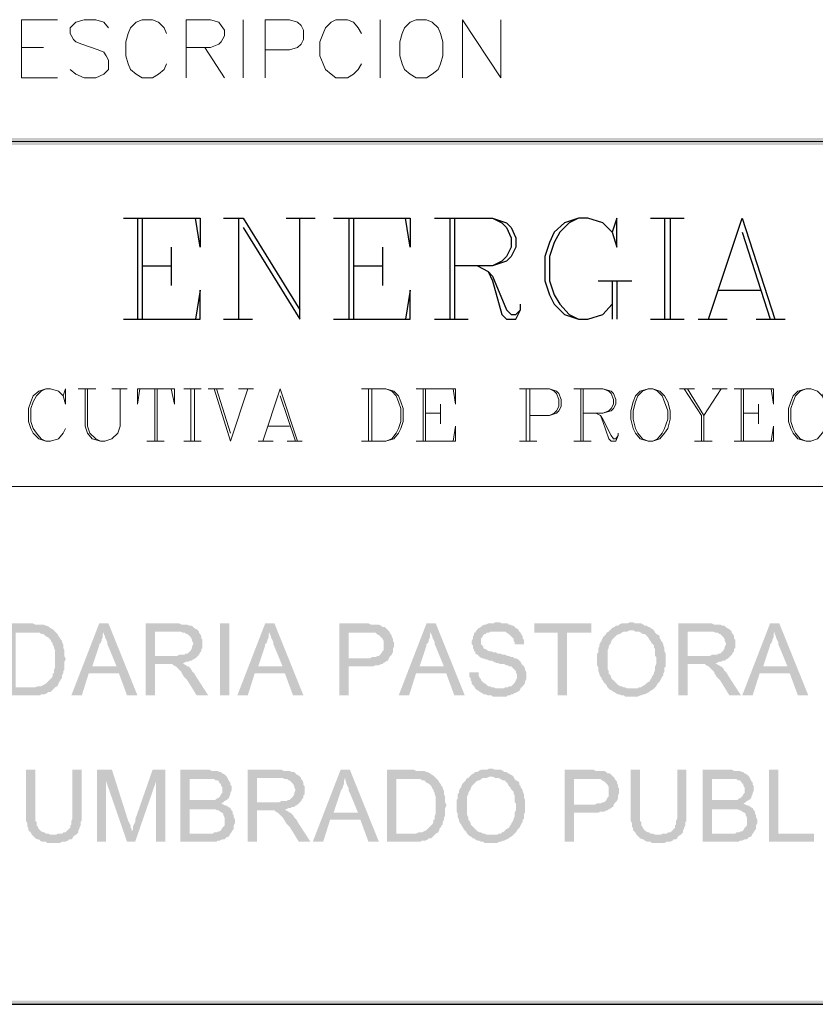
# Model space of a CAD drawing. Header units: millimetres. Extents: x 7 to 3083, y -677 to 294.
# Tile 147 of 256: x 1387 to 1416, y -337 to -301. Entities that reach past the tile are written whole.
import ezdxf

# ---------------------------------------------------------------- set-up
doc = ezdxf.new("R2010")
doc.units = ezdxf.units.MM
for name, color, linetype, lineweight in [('DGE_CONTORNOS', 7, 'Continuous', 0), ('DGE_DATOS', 7, 'Continuous', 0), ('DGE_RELLENO', 7, 'Continuous', 0)]:
    doc.layers.add(name, color=color, linetype=linetype, lineweight=lineweight)

# ---------------------------------------------------------------- blocks, each defined once
blk = doc.blocks.new('DGE_BT_015')
at = {"layer": 'DGE_RELLENO', "true_color": 0x000000}
for points in [[(23.4527, 34.8263), (23.7067, 34.5723), (201.9723, 34.8263)], [(23.7067, 34.5723), (201.9723, 34.8263), (201.8453, 34.5723)], [(106.9763, 17.131), (106.0873, 17.131), (106.0873, 14.5063), (107.315, 14.5063), (107.3573, 14.5486), (107.4843, 14.5486), (107.569, 14.5909), (107.6113, 14.6333), (107.696, 14.6333), (107.7383, 14.6756), (107.7807, 14.7179), (107.823, 14.7603), (107.8653, 14.8026), (106.426, 14.8026), (106.426, 16.7923), (106.9763, 16.7923), (107.8653, 16.8346), (107.823, 16.8769), (107.7807, 16.9193), (107.696, 16.9616), (107.6537, 17.0039), (107.569, 17.0463), (107.5267, 17.0463), (107.442, 17.0886), (107.1457, 17.0886), (107.061, 17.131)], [(109.8127, 17.131), (109.474, 17.131), (108.458, 14.5063), (108.839, 14.5063), (109.093, 15.3106), (110.1937, 15.3106), (109.22, 15.5646), (109.474, 16.3266), (109.474, 16.3689), (109.5163, 16.4113), (109.5587, 16.4959), (109.5587, 16.5383), (109.601, 16.623), (109.601, 16.7499), (109.6433, 16.8346)], [(109.8127, 17.131), (109.6433, 16.8346), (109.6433, 16.7499), (109.6857, 16.6653), (109.6857, 16.623), (109.728, 16.5383), (109.7703, 16.4536), (109.7703, 16.3689), (109.8127, 16.2843), (110.109, 15.5646), (109.22, 15.5646), (110.1937, 15.3106), (110.49, 14.5063), (110.871, 14.5063)], [(112.3103, 17.131), (111.1673, 17.131), (111.1673, 14.5063), (111.506, 14.5063), (111.506, 15.6493), (111.887, 15.6493), (112.522, 15.6916), (112.5643, 15.6916), (112.649, 15.7339), (112.7337, 15.7339), (112.776, 15.7763), (112.8607, 15.7763), (112.903, 15.8186), (112.9877, 15.8609), (113.03, 15.9033), (113.0723, 15.9456), (111.506, 15.9456), (111.506, 16.8346), (112.3103, 16.8346), (113.0723, 16.8769), (113.03, 16.9193), (112.9453, 16.9616), (112.903, 17.0039), (112.8607, 17.0463), (112.776, 17.0463), (112.6913, 17.0886), (112.4797, 17.0886), (112.395, 17.131)], [(113.0723, 16.8769), (112.3103, 16.8346), (112.4373, 16.8346), (112.522, 16.7923), (112.6067, 16.7923), (112.649, 16.7499), (112.6913, 16.7499), (112.7337, 16.7076), (112.776, 16.6653), (112.8183, 16.623), (112.8607, 16.5383), (112.8607, 16.4959), (112.903, 16.4113), (112.903, 16.3689), (112.8607, 16.2843), (112.8607, 16.2419), (112.8183, 16.1573), (112.776, 16.115), (112.7337, 16.0726), (112.6913, 16.0303), (112.6067, 16.0303), (112.6067, 15.988), (112.395, 15.988), (112.3103, 15.9456), (111.506, 15.9456), (113.0723, 15.9456), (113.1147, 15.988), (113.157, 16.0726), (113.1993, 16.115), (113.1993, 16.1996), (113.2417, 16.2419), (113.2417, 16.5383), (113.1993, 16.5806), (113.1993, 16.6653), (113.157, 16.7499), (113.1147, 16.7923), (113.1147, 16.8346)], [(113.8767, 17.131), (114.2153, 17.131), (114.2153, 14.5063), (113.8767, 14.5063), (113.8767, 17.131)], [(115.8663, 17.131), (115.5277, 17.131), (114.5117, 14.5063), (114.8927, 14.5063), (115.1467, 15.3106), (116.2473, 15.3106), (115.2737, 15.5646), (115.5277, 16.3266), (115.5277, 16.3689), (115.57, 16.4113), (115.6123, 16.4959), (115.6123, 16.5383), (115.6547, 16.623), (115.6547, 16.7499), (115.697, 16.8346)], [(115.8663, 17.131), (115.697, 16.8346), (115.697, 16.7499), (115.7393, 16.6653), (115.7393, 16.623), (115.7817, 16.5383), (115.824, 16.4536), (115.824, 16.3689), (115.8663, 16.2843), (116.1627, 15.5646), (115.2737, 15.5646), (116.2473, 15.3106), (116.5437, 14.5063), (116.9247, 14.5063)], [(119.2107, 17.131), (118.237, 17.131), (118.237, 14.5063), (118.5757, 14.5063), (118.5757, 15.5646), (119.4647, 15.5646), (119.5493, 15.607), (119.6763, 15.607), (119.761, 15.6493), (119.8033, 15.6493), (119.8457, 15.6916), (119.9303, 15.7339), (119.9727, 15.7763), (120.015, 15.7763), (120.015, 15.8186), (118.5757, 15.8609), (118.5757, 16.7923), (119.253, 16.7923), (120.0573, 16.8346), (120.015, 16.8769), (119.9727, 16.9193), (119.9303, 16.9616), (119.888, 17.0039), (119.8033, 17.0039), (119.761, 17.0463), (119.6763, 17.0886), (119.5917, 17.0886), (119.38, 17.0886), (119.2953, 17.131)], [(121.7507, 17.131), (121.412, 17.131), (120.396, 14.5063), (120.777, 14.5063), (121.031, 15.3106), (122.1317, 15.3106), (121.158, 15.5646), (121.412, 16.3266), (121.412, 16.3689), (121.4543, 16.4113), (121.4967, 16.4959), (121.4967, 16.5383), (121.539, 16.623), (121.539, 16.7499), (121.5813, 16.8346)], [(121.7507, 17.131), (121.5813, 16.8346), (121.5813, 16.7499), (121.6237, 16.6653), (121.6237, 16.623), (121.666, 16.5383), (121.7083, 16.4536), (121.7083, 16.3689), (121.7507, 16.2843), (122.047, 15.5646), (121.158, 15.5646), (122.1317, 15.3106), (122.428, 14.5063), (122.809, 14.5063)], [(123.9943, 17.1733), (123.9097, 17.1733), (123.8673, 17.131), (123.6557, 17.131), (123.571, 17.0886), (123.5287, 17.0886), (123.444, 17.0463), (123.4017, 17.0039), (123.317, 16.9616), (123.2747, 16.9193), (123.2323, 16.8769), (123.19, 16.7923), (123.1477, 16.7923), (123.1477, 16.7076), (123.1053, 16.6653), (123.1053, 16.5806), (123.063, 16.4959), (123.063, 16.3689), (123.1053, 16.3266), (123.1053, 16.2419), (123.1477, 16.1573), (123.1477, 16.115), (123.19, 16.115), (123.19, 16.0303), (123.2747, 15.988), (123.317, 15.9456), (123.3593, 15.9033), (123.444, 15.8609), (123.4863, 15.8609), (123.571, 15.8186), (123.6133, 15.8186), (123.698, 15.7763), (123.7827, 15.7763), (123.8673, 15.7339), (123.952, 15.6916), (123.9943, 15.6916), (124.1213, 15.6493), (124.2483, 15.6493), (124.333, 15.607), (124.3753, 15.607), (124.4177, 15.5646), (124.5023, 15.5646), (124.5447, 15.5223), (124.587, 15.4799), (124.6293, 15.4376), (124.6717, 15.3953), (124.6717, 15.3529), (124.714, 15.2683), (124.714, 15.1413), (124.6717, 15.0566), (124.6293, 14.972), (124.587, 14.9296), (124.5447, 14.8873), (124.5023, 14.8449), (124.4177, 14.8449), (124.3753, 14.8026), (124.2907, 14.8026), (124.206, 14.7603), (123.19, 14.7603), (123.2323, 14.7179), (123.317, 14.6756), (123.3593, 14.6333), (123.444, 14.5909), (123.4863, 14.5486), (123.571, 14.5486), (123.6557, 14.5063), (123.7827, 14.5063), (123.825, 14.464), (124.079, 14.464), (124.333, 14.464), (124.3753, 14.5063), (124.46, 14.5063), (124.5023, 14.5486), (124.587, 14.5486), (124.587, 14.5909), (124.6717, 14.5909), (124.714, 14.6333), (124.7987, 14.6756), (124.841, 14.7603), (124.8833, 14.8026), (124.9257, 14.8449), (124.968, 14.8873), (125.0103, 14.972), (125.0103, 15.0143), (125.0527, 15.0989), (125.0527, 15.3529), (125.0103, 15.4376), (125.0103, 15.4799), (124.968, 15.5646), (124.9257, 15.607), (124.8833, 15.6493), (124.841, 15.7339), (124.7987, 15.7763), (124.7563, 15.8186), (124.6717, 15.8609), (124.587, 15.8609), (124.587, 15.9033), (124.5023, 15.9033), (124.4177, 15.9456), (124.3753, 15.9456), (124.2907, 15.988), (124.206, 15.988), (124.1213, 16.0303), (124.0367, 16.0303), (123.952, 16.0726), (123.8673, 16.0726), (123.7827, 16.115), (123.698, 16.115), (123.6133, 16.1573), (123.571, 16.1996), (123.5287, 16.1996), (123.4863, 16.2419), (123.4863, 16.2843), (123.444, 16.3266), (123.4017, 16.3689), (123.4017, 16.5806), (123.444, 16.623), (123.4863, 16.7076), (123.5287, 16.7499), (123.571, 16.7499), (123.6133, 16.7923), (123.698, 16.7923), (123.7403, 16.8346), (124.7987, 16.8346), (124.7563, 16.9193), (124.6717, 16.9616), (124.6293, 17.0039), (124.587, 17.0463), (124.5023, 17.0463), (124.5023, 17.0886), (124.4177, 17.0886), (124.3753, 17.131), (124.1637, 17.131), (124.079, 17.1733)], [(127.4233, 17.131), (125.349, 17.131), (125.349, 16.7923), (126.1957, 16.7923), (126.1957, 14.5063), (126.5343, 14.5063), (126.5343, 16.7923), (127.4233, 16.7923)], [(128.1007, 16.8769), (128.0583, 16.8346), (127.9737, 16.7923), (127.9737, 16.7499), (127.9313, 16.7076), (127.889, 16.6653), (127.8467, 16.623), (127.8043, 16.5383), (127.8043, 16.4959), (127.762, 16.4536), (127.7197, 16.3689), (127.7197, 16.2843), (127.6773, 16.2419), (127.6773, 16.0726), (127.635, 16.0303), (127.635, 15.607), (127.6773, 15.5223), (127.6773, 15.3953), (127.7197, 15.3106), (127.7197, 15.2683), (127.762, 15.1836), (127.8043, 15.1413), (127.8043, 15.0989), (127.8467, 15.0566), (127.889, 14.972), (127.9313, 14.9296), (127.9737, 14.8873), (128.016, 14.8026), (128.0583, 14.7603), (128.1007, 14.7179), (128.1853, 14.6756), (128.2277, 14.6333), (128.27, 14.6333), (128.3123, 14.5909), (128.397, 14.5486), (128.4393, 14.5486), (128.524, 14.5063), (128.6087, 14.5063), (128.651, 14.464), (128.905, 14.464), (129.1167, 14.464), (129.2013, 14.5063), (129.2437, 14.5063), (129.3283, 14.5486), (129.3707, 14.5486), (129.4553, 14.5909), (129.54, 14.6333), (129.5823, 14.6756), (129.667, 14.7179), (129.7093, 14.7603), (128.7357, 14.7603), (128.651, 14.8026), (128.6087, 14.8026), (128.524, 14.8449), (128.4817, 14.8449), (128.397, 14.8873), (128.3547, 14.9296), (128.3123, 14.972), (128.27, 15.0143), (128.2277, 15.0566), (128.1853, 15.0989), (128.143, 15.1413), (128.143, 15.1836), (128.1007, 15.2683), (128.0583, 15.3106), (128.0583, 15.3953), (128.016, 15.4799), (128.016, 16.1573), (128.0583, 16.2419), (128.0583, 16.2843), (128.1007, 16.3689), (128.143, 16.4113), (128.143, 16.4536), (128.1853, 16.5383), (128.2277, 16.5806), (128.27, 16.623), (128.3123, 16.6653), (128.3547, 16.7076), (128.4393, 16.7499), (128.4817, 16.7499), (128.524, 16.7923), (128.6087, 16.8346), (128.7357, 16.8346), (128.8203, 16.8769), (128.905, 16.8769)], [(128.905, 17.1733), (128.8203, 17.1733), (128.7357, 17.131), (128.524, 17.131), (128.4393, 17.0886), (128.397, 17.0463), (128.3123, 17.0463), (128.27, 17.0039), (128.1853, 16.9616), (128.143, 16.9193), (128.1007, 16.8769), (128.9473, 16.8769), (129.032, 16.8346), (129.159, 16.8346), (129.2437, 16.7923), (129.286, 16.7499), (129.3707, 16.7499), (129.413, 16.7076), (129.4553, 16.6653), (129.4977, 16.623), (129.54, 16.5383), (129.5823, 16.4959), (129.6247, 16.4113), (129.667, 16.3689), (129.7093, 16.3266), (129.7093, 16.2419), (129.7517, 16.1996), (129.7517, 15.9456), (129.794, 15.9033), (129.794, 15.6493), (129.7517, 15.5646), (129.7517, 15.4376), (129.7093, 15.3529), (129.7093, 15.3106), (129.667, 15.2259), (129.6247, 15.1836), (129.6247, 15.1413), (129.5823, 15.0989), (129.54, 15.0143), (129.4553, 14.972), (129.413, 14.9296), (129.3707, 14.8873), (129.286, 14.8449), (129.2437, 14.8026), (129.159, 14.8026), (129.1167, 14.7603), (128.905, 14.7603), (129.7093, 14.7603), (129.7517, 14.8026), (129.794, 14.8449), (129.8363, 14.9296), (129.8787, 14.972), (129.921, 15.0143), (129.9633, 15.0989), (130.0057, 15.1836), (130.048, 15.2259), (130.048, 15.3106), (130.0903, 15.3529), (130.0903, 15.5223), (130.1327, 15.5646), (130.1327, 16.0303), (130.0903, 16.115), (130.0903, 16.2419), (130.048, 16.3266), (130.048, 16.3689), (130.0057, 16.4536), (129.9633, 16.4959), (129.9633, 16.5383), (129.921, 16.5806), (129.921, 16.6653), (129.8787, 16.7076), (129.794, 16.7499), (129.7517, 16.7923), (129.7093, 16.8769), (129.667, 16.9193), (129.5823, 16.9616), (129.54, 17.0039), (129.4977, 17.0039), (129.4553, 17.0463), (129.3707, 17.0463), (129.3283, 17.0886), (129.2437, 17.131), (129.032, 17.131), (128.9473, 17.1733)], [(131.7413, 17.131), (130.5983, 17.131), (130.5983, 14.5063), (130.937, 14.5063), (130.937, 15.6493), (131.318, 15.6493), (131.953, 15.6916), (131.9953, 15.6916), (132.08, 15.7339), (132.1647, 15.7339), (132.207, 15.7763), (132.2917, 15.7763), (132.334, 15.8186), (132.4187, 15.8609), (132.461, 15.9033), (132.5033, 15.9456), (130.937, 15.9456), (130.937, 16.8346), (131.7413, 16.8346), (132.5033, 16.8769), (132.461, 16.9193), (132.3763, 16.9616), (132.334, 17.0039), (132.2917, 17.0463), (132.207, 17.0463), (132.1223, 17.0886), (131.9107, 17.0886), (131.826, 17.131)], [(132.5033, 16.8769), (131.7413, 16.8346), (131.8683, 16.8346), (131.953, 16.7923), (132.0377, 16.7923), (132.08, 16.7499), (132.1223, 16.7499), (132.1647, 16.7076), (132.207, 16.6653), (132.2493, 16.623), (132.2917, 16.5383), (132.2917, 16.4959), (132.334, 16.4113), (132.334, 16.3689), (132.2917, 16.2843), (132.2917, 16.2419), (132.2493, 16.1573), (132.207, 16.115), (132.1647, 16.0726), (132.1223, 16.0303), (132.0377, 16.0303), (132.0377, 15.988), (131.826, 15.988), (131.7413, 15.9456), (130.937, 15.9456), (132.5033, 15.9456), (132.5457, 15.988), (132.588, 16.0726), (132.6303, 16.115), (132.6303, 16.1996), (132.6727, 16.2419), (132.6727, 16.5383), (132.6303, 16.5806), (132.6303, 16.6653), (132.588, 16.7499), (132.5457, 16.7923), (132.5457, 16.8346)], [(134.2813, 17.131), (133.9427, 17.131), (132.9267, 14.5063), (133.3077, 14.5063), (133.5617, 15.3106), (134.6623, 15.3106), (133.6887, 15.5646), (133.9427, 16.3266), (133.9427, 16.3689), (133.985, 16.4113), (134.0273, 16.4959), (134.0273, 16.5383), (134.0697, 16.623), (134.0697, 16.7499), (134.112, 16.8346)], [(134.2813, 17.131), (134.112, 16.8346), (134.112, 16.7499), (134.1543, 16.6653), (134.1543, 16.623), (134.1967, 16.5383), (134.239, 16.4536), (134.239, 16.3689), (134.2813, 16.2843), (134.5777, 15.5646), (133.6887, 15.5646), (134.6623, 15.3106), (134.9587, 14.5063), (135.3397, 14.5063)], [(107.8653, 16.8346), (106.9763, 16.7923), (107.315, 16.7923), (107.3573, 16.7499), (107.442, 16.7499), (107.4843, 16.7076), (107.5267, 16.6653), (107.6113, 16.623), (107.6537, 16.5806), (107.696, 16.5383), (107.7383, 16.4536), (107.7807, 16.4113), (107.7807, 16.3689), (107.823, 16.2843), (107.823, 16.2419), (107.8653, 16.1573), (107.8653, 15.5223), (107.823, 15.4376), (107.823, 15.3106), (107.7807, 15.3106), (107.7807, 15.2259), (107.7383, 15.1413), (107.696, 15.0989), (107.6537, 15.0566), (107.6113, 15.0143), (107.569, 14.972), (107.5267, 14.9296), (107.442, 14.8873), (107.3573, 14.8449), (107.2303, 14.8449), (107.1457, 14.8026), (106.426, 14.8026), (107.8653, 14.8026), (107.95, 14.8449), (107.9923, 14.9296), (107.9923, 14.972), (108.0347, 15.0143), (108.077, 15.0989), (108.1193, 15.1413), (108.1193, 15.2259), (108.1617, 15.3106), (108.1617, 15.3953), (108.204, 15.4376), (108.204, 15.7339), (108.2463, 15.8186), (108.2463, 15.8609), (108.204, 15.9456), (108.204, 16.1573), (108.1617, 16.2419), (108.1617, 16.3689), (108.1193, 16.4536), (108.1193, 16.4959), (108.077, 16.5383), (108.0347, 16.623), (107.9923, 16.6653), (107.95, 16.7499), (107.9077, 16.7923)], [(120.0573, 16.8346), (119.253, 16.7923), (119.5493, 16.7923), (119.5917, 16.7499), (119.6763, 16.7076), (119.7187, 16.6653), (119.761, 16.623), (119.8033, 16.5806), (119.8457, 16.4959), (119.8457, 16.1573), (119.8033, 16.115), (119.761, 16.0303), (119.7187, 15.988), (119.6763, 15.9456), (119.634, 15.9456), (119.5493, 15.9033), (119.4223, 15.9033), (119.3377, 15.8609), (118.5757, 15.8609), (120.015, 15.8186), (120.0573, 15.9033), (120.0997, 15.9456), (120.142, 15.988), (120.1843, 16.0726), (120.1843, 16.1996), (120.2267, 16.2843), (120.2267, 16.4536), (120.1843, 16.4959), (120.1843, 16.5806), (120.142, 16.6653), (120.142, 16.7076), (120.0997, 16.7499)], [(124.7987, 16.8346), (123.9943, 16.8346), (124.2907, 16.8346), (124.333, 16.7923), (124.4177, 16.7499), (124.46, 16.7076), (124.5023, 16.6653), (124.5447, 16.623), (124.587, 16.5806), (124.587, 16.4959), (124.6293, 16.4536), (124.6293, 16.3689), (124.968, 16.3689), (124.968, 16.5383), (124.9257, 16.5806), (124.9257, 16.6653), (124.8833, 16.7076), (124.841, 16.7923)], [(112.522, 15.6916), (111.887, 15.6493), (112.141, 15.6493), (112.1833, 15.607), (112.268, 15.5646), (112.3103, 15.5223), (112.3527, 15.4799), (112.4373, 15.3953), (112.4797, 15.3529), (112.4797, 15.3106), (112.522, 15.2683), (112.5643, 15.1836), (112.6067, 15.1413), (112.6913, 15.0566), (113.03, 14.5063), (113.4533, 14.5063), (112.9877, 15.2259), (112.9453, 15.3106), (112.903, 15.3529), (112.8607, 15.3953), (112.8183, 15.4799), (112.776, 15.5223), (112.7337, 15.5646), (112.6913, 15.5646), (112.649, 15.607), (112.5643, 15.6493)], [(131.953, 15.6916), (131.318, 15.6493), (131.572, 15.6493), (131.6143, 15.607), (131.699, 15.5646), (131.7413, 15.5223), (131.7837, 15.4799), (131.8683, 15.3953), (131.9107, 15.3529), (131.9107, 15.3106), (131.953, 15.2683), (131.9953, 15.1836), (132.0377, 15.1413), (132.1223, 15.0566), (132.461, 14.5063), (132.8843, 14.5063), (132.4187, 15.2259), (132.3763, 15.3106), (132.334, 15.3529), (132.2917, 15.3953), (132.2493, 15.4799), (132.207, 15.5223), (132.1647, 15.5646), (132.1223, 15.5646), (132.08, 15.607), (131.9953, 15.6493)], [(123.317, 15.3529), (122.9783, 15.3529), (122.9783, 15.1836), (123.0207, 15.1413), (123.0207, 15.0566), (123.063, 15.0143), (123.063, 14.9296), (123.1053, 14.8873), (123.1477, 14.8449), (123.19, 14.7603), (124.079, 14.7603), (123.952, 14.7603), (123.8673, 14.8026), (123.7827, 14.8026), (123.7403, 14.8449), (123.6557, 14.8449), (123.6133, 14.8873), (123.571, 14.9296), (123.4863, 14.972), (123.444, 15.0143), (123.4017, 15.0566), (123.4017, 15.0989), (123.3593, 15.1413), (123.317, 15.2259), (123.317, 15.3106)], [(107.1457, 11.797), (106.807, 11.797), (106.807, 9.9343), (106.8493, 9.8496), (106.8493, 9.7226), (106.8917, 9.6803), (106.8917, 9.5956), (106.934, 9.5533), (106.9763, 9.5109), (107.0187, 9.4263), (107.7807, 9.4263), (107.696, 9.4263), (107.6113, 9.4686), (107.5267, 9.4686), (107.4843, 9.5109), (107.442, 9.5109), (107.3573, 9.5533), (107.315, 9.5956), (107.2727, 9.638), (107.2303, 9.7226), (107.188, 9.765), (107.188, 9.8919), (107.1457, 9.9343), (107.1457, 10.273)], [(108.839, 11.797), (108.5003, 11.797), (108.5003, 10.0189), (108.458, 9.9343), (108.458, 9.8073), (108.4157, 9.765), (108.4157, 9.6803), (108.3733, 9.638), (108.331, 9.5956), (108.2887, 9.5533), (108.2463, 9.5109), (108.1617, 9.5109), (108.1193, 9.4686), (107.95, 9.4686), (107.9077, 9.4263), (107.0187, 9.4263), (107.061, 9.3839), (107.1033, 9.3416), (107.1457, 9.2993), (107.2303, 9.257), (107.2727, 9.257), (107.315, 9.2146), (107.3997, 9.1723), (107.5267, 9.1723), (107.569, 9.13), (108.0347, 9.13), (108.1193, 9.1723), (108.2463, 9.1723), (108.331, 9.2146), (108.3733, 9.257), (108.458, 9.257), (108.5003, 9.2993), (108.5427, 9.3839), (108.6273, 9.4263), (108.6697, 9.4686), (108.712, 9.5109), (108.712, 9.5956), (108.7543, 9.638), (108.7543, 9.6803), (108.7967, 9.765), (108.7967, 9.8919), (108.839, 9.9343), (108.839, 10.273)], [(109.9397, 11.797), (109.3893, 11.797), (109.3893, 9.1723), (109.728, 9.1723), (109.728, 11.3736)], [(109.9397, 11.797), (109.728, 11.3736), (110.49, 9.1723), (110.6593, 9.5533), (110.6593, 9.638), (110.617, 9.6803), (110.617, 9.765), (110.5747, 9.8496), (110.5323, 9.9343)], [(111.887, 11.797), (111.4213, 11.797), (110.7863, 9.9766), (110.7863, 9.8919), (110.744, 9.8073), (110.7017, 9.7226), (110.7017, 9.5956), (110.6593, 9.5533), (110.49, 9.1723), (110.7863, 9.1723), (111.5483, 11.3736)], [(111.887, 11.797), (111.5483, 11.3736), (111.5483, 9.1723), (111.887, 9.1723)], [(113.411, 11.797), (112.4373, 11.797), (112.4373, 9.1723), (113.7497, 9.1723), (113.792, 9.2146), (113.8767, 9.2146), (113.9613, 9.257), (114.046, 9.257), (114.0883, 9.2993), (114.1307, 9.3416), (114.173, 9.3416), (114.2153, 9.3839), (114.2577, 9.4686), (112.776, 9.4686), (112.776, 10.3576), (113.411, 10.3576), (114.2577, 10.3999), (114.173, 10.4423), (114.1307, 10.4846), (114.0883, 10.4846), (114.0037, 10.5269), (113.919, 10.5693), (114.0037, 10.6116), (114.046, 10.6539), (112.776, 10.6963), (112.776, 11.4583), (114.173, 11.4583), (114.1307, 11.5429), (114.0883, 11.5853), (114.046, 11.6276), (113.9613, 11.6699), (113.919, 11.7123), (113.8767, 11.7123), (113.792, 11.7546), (113.5803, 11.7546), (113.4957, 11.797)], [(116.0357, 11.797), (114.8927, 11.797), (114.8927, 9.1723), (115.2313, 9.1723), (115.2313, 10.3153), (115.6123, 10.3153), (116.2473, 10.3576), (116.2897, 10.3576), (116.3743, 10.3999), (116.459, 10.3999), (116.5013, 10.4423), (116.586, 10.4423), (116.6283, 10.4846), (116.713, 10.5269), (116.7553, 10.5693), (116.7977, 10.6116), (115.2313, 10.6116), (115.2313, 11.5006), (116.0357, 11.5006), (116.7977, 11.5429), (116.7553, 11.5853), (116.6707, 11.6276), (116.6283, 11.6699), (116.586, 11.7123), (116.5013, 11.7123), (116.4167, 11.7546), (116.205, 11.7546), (116.1203, 11.797)], [(116.7977, 11.5429), (116.0357, 11.5006), (116.1627, 11.5006), (116.2473, 11.4583), (116.332, 11.4583), (116.3743, 11.4159), (116.4167, 11.4159), (116.459, 11.3736), (116.5013, 11.3313), (116.5437, 11.289), (116.586, 11.2043), (116.586, 11.1619), (116.6283, 11.0773), (116.6283, 11.0349), (116.586, 10.9503), (116.586, 10.9079), (116.5437, 10.8233), (116.5013, 10.781), (116.459, 10.7386), (116.4167, 10.6963), (116.332, 10.6963), (116.332, 10.6539), (116.1203, 10.6539), (116.0357, 10.6116), (115.2313, 10.6116), (116.7977, 10.6116), (116.84, 10.6539), (116.8823, 10.7386), (116.9247, 10.781), (116.9247, 10.8656), (116.967, 10.9079), (116.967, 11.2043), (116.9247, 11.2466), (116.9247, 11.3313), (116.8823, 11.4159), (116.84, 11.4583), (116.84, 11.5006)], [(118.618, 11.797), (118.2793, 11.797), (117.2633, 9.1723), (117.6443, 9.1723), (117.8983, 9.9766), (118.999, 9.9766), (118.0253, 10.2306), (118.2793, 10.9926), (118.2793, 11.0349), (118.3217, 11.0773), (118.364, 11.1619), (118.364, 11.2043), (118.4063, 11.289), (118.4063, 11.4159), (118.4487, 11.5006)], [(118.618, 11.797), (118.4487, 11.5006), (118.4487, 11.4159), (118.491, 11.3313), (118.491, 11.289), (118.5333, 11.2043), (118.5757, 11.1196), (118.5757, 11.0349), (118.618, 10.9503), (118.9143, 10.2306), (118.0253, 10.2306), (118.999, 9.9766), (119.2953, 9.1723), (119.6763, 9.1723)], [(120.8617, 11.797), (119.9727, 11.797), (119.9727, 9.1723), (121.2003, 9.1723), (121.2427, 9.2146), (121.3697, 9.2146), (121.4543, 9.257), (121.4967, 9.2993), (121.5813, 9.2993), (121.6237, 9.3416), (121.666, 9.3839), (121.7083, 9.4263), (121.7507, 9.4686), (120.3113, 9.4686), (120.3113, 11.4583), (120.8617, 11.4583), (121.7507, 11.5006), (121.7083, 11.5429), (121.666, 11.5853), (121.5813, 11.6276), (121.539, 11.6699), (121.4543, 11.7123), (121.412, 11.7123), (121.3273, 11.7546), (121.031, 11.7546), (120.9463, 11.797)], [(121.7507, 11.5006), (120.8617, 11.4583), (121.2003, 11.4583), (121.2427, 11.4159), (121.3273, 11.4159), (121.3697, 11.3736), (121.412, 11.3313), (121.4967, 11.289), (121.539, 11.2466), (121.5813, 11.2043), (121.6237, 11.1196), (121.666, 11.0773), (121.666, 11.0349), (121.7083, 10.9503), (121.7083, 10.9079), (121.7507, 10.8233), (121.7507, 10.1883), (121.7083, 10.1036), (121.7083, 9.9766), (121.666, 9.9766), (121.666, 9.8919), (121.6237, 9.8073), (121.5813, 9.765), (121.539, 9.7226), (121.4967, 9.6803), (121.4543, 9.638), (121.412, 9.5956), (121.3273, 9.5533), (121.2427, 9.5109), (121.1157, 9.5109), (121.031, 9.4686), (120.3113, 9.4686), (121.7507, 9.4686), (121.8353, 9.5109), (121.8777, 9.5956), (121.8777, 9.638), (121.92, 9.6803), (121.9623, 9.765), (122.0047, 9.8073), (122.0047, 9.8919), (122.047, 9.9766), (122.047, 10.0613), (122.0893, 10.1036), (122.0893, 10.3999), (122.1317, 10.4846), (122.1317, 10.5269), (122.0893, 10.6116), (122.0893, 10.8233), (122.047, 10.9079), (122.047, 11.0349), (122.0047, 11.1196), (122.0047, 11.1619), (121.9623, 11.2043), (121.92, 11.289), (121.8777, 11.3313), (121.8353, 11.4159), (121.793, 11.4583)], [(122.9783, 11.5429), (122.936, 11.5006), (122.8513, 11.4583), (122.8513, 11.4159), (122.809, 11.3736), (122.7667, 11.3313), (122.7243, 11.289), (122.682, 11.2043), (122.682, 11.1619), (122.6397, 11.1196), (122.5973, 11.0349), (122.5973, 10.9503), (122.555, 10.9079), (122.555, 10.7386), (122.5127, 10.6963), (122.5127, 10.273), (122.555, 10.1883), (122.555, 10.0613), (122.5973, 9.9766), (122.5973, 9.9343), (122.6397, 9.8496), (122.682, 9.8073), (122.682, 9.765), (122.7243, 9.7226), (122.7667, 9.638), (122.809, 9.5956), (122.8513, 9.5533), (122.8937, 9.4686), (122.936, 9.4263), (122.9783, 9.3839), (123.063, 9.3416), (123.1053, 9.2993), (123.1477, 9.2993), (123.19, 9.257), (123.2747, 9.2146), (123.317, 9.2146), (123.4017, 9.1723), (123.4863, 9.1723), (123.5287, 9.13), (123.7827, 9.13), (123.9943, 9.13), (124.079, 9.1723), (124.1213, 9.1723), (124.206, 9.2146), (124.2483, 9.2146), (124.333, 9.257), (124.4177, 9.2993), (124.46, 9.3416), (124.5447, 9.3839), (124.587, 9.4263), (123.6133, 9.4263), (123.5287, 9.4686), (123.4863, 9.4686), (123.4017, 9.5109), (123.3593, 9.5109), (123.2747, 9.5533), (123.2323, 9.5956), (123.19, 9.638), (123.1477, 9.6803), (123.1053, 9.7226), (123.063, 9.765), (123.0207, 9.8073), (123.0207, 9.8496), (122.9783, 9.9343), (122.936, 9.9766), (122.936, 10.0613), (122.8937, 10.1459), (122.8937, 10.8233), (122.936, 10.9079), (122.936, 10.9503), (122.9783, 11.0349), (123.0207, 11.0773), (123.0207, 11.1196), (123.063, 11.2043), (123.1053, 11.2466), (123.1477, 11.289), (123.19, 11.3313), (123.2323, 11.3736), (123.317, 11.4159), (123.3593, 11.4159), (123.4017, 11.4583), (123.4863, 11.5006), (123.6133, 11.5006), (123.698, 11.5429), (123.7827, 11.5429)], [(123.7827, 11.8393), (123.698, 11.8393), (123.6133, 11.797), (123.4017, 11.797), (123.317, 11.7546), (123.2747, 11.7123), (123.19, 11.7123), (123.1477, 11.6699), (123.063, 11.6276), (123.0207, 11.5853), (122.9783, 11.5429), (123.825, 11.5429), (123.9097, 11.5006), (124.0367, 11.5006), (124.1213, 11.4583), (124.1637, 11.4159), (124.2483, 11.4159), (124.2907, 11.3736), (124.333, 11.3313), (124.3753, 11.289), (124.4177, 11.2043), (124.46, 11.1619), (124.5023, 11.0773), (124.5447, 11.0349), (124.587, 10.9926), (124.587, 10.9079), (124.6293, 10.8656), (124.6293, 10.6116), (124.6717, 10.5693), (124.6717, 10.3153), (124.6293, 10.2306), (124.6293, 10.1036), (124.587, 10.0189), (124.587, 9.9766), (124.5447, 9.8919), (124.5023, 9.8496), (124.5023, 9.8073), (124.46, 9.765), (124.4177, 9.6803), (124.333, 9.638), (124.2907, 9.5956), (124.2483, 9.5533), (124.1637, 9.5109), (124.1213, 9.4686), (124.0367, 9.4686), (123.9943, 9.4263), (123.7827, 9.4263), (124.587, 9.4263), (124.6293, 9.4686), (124.6717, 9.5109), (124.714, 9.5956), (124.7563, 9.638), (124.7987, 9.6803), (124.841, 9.765), (124.8833, 9.8496), (124.9257, 9.8919), (124.9257, 9.9766), (124.968, 10.0189), (124.968, 10.1883), (125.0103, 10.2306), (125.0103, 10.6963), (124.968, 10.781), (124.968, 10.9079), (124.9257, 10.9926), (124.9257, 11.0349), (124.8833, 11.1196), (124.841, 11.1619), (124.841, 11.2043), (124.7987, 11.2466), (124.7987, 11.3313), (124.7563, 11.3736), (124.6717, 11.4159), (124.6293, 11.4583), (124.587, 11.5429), (124.5447, 11.5853), (124.46, 11.6276), (124.4177, 11.6699), (124.3753, 11.6699), (124.333, 11.7123), (124.2483, 11.7123), (124.206, 11.7546), (124.1213, 11.797), (123.9097, 11.797), (123.825, 11.8393)], [(127.4233, 11.797), (126.4497, 11.797), (126.4497, 9.1723), (126.7883, 9.1723), (126.7883, 10.2306), (127.6773, 10.2306), (127.762, 10.273), (127.889, 10.273), (127.9737, 10.3153), (128.016, 10.3153), (128.0583, 10.3576), (128.143, 10.3999), (128.1853, 10.4423), (128.2277, 10.4423), (128.2277, 10.4846), (126.7883, 10.5269), (126.7883, 11.4583), (127.4657, 11.4583), (128.27, 11.5006), (128.2277, 11.5429), (128.1853, 11.5853), (128.143, 11.6276), (128.1007, 11.6699), (128.016, 11.6699), (127.9737, 11.7123), (127.889, 11.7546), (127.8043, 11.7546), (127.5927, 11.7546), (127.508, 11.797)], [(128.27, 11.5006), (127.4657, 11.4583), (127.762, 11.4583), (127.8043, 11.4159), (127.889, 11.3736), (127.9313, 11.3313), (127.9737, 11.289), (128.016, 11.2466), (128.0583, 11.1619), (128.0583, 10.8233), (128.016, 10.781), (127.9737, 10.6963), (127.9313, 10.6539), (127.889, 10.6116), (127.8467, 10.6116), (127.762, 10.5693), (127.635, 10.5693), (127.5503, 10.5269), (126.7883, 10.5269), (128.2277, 10.4846), (128.27, 10.5693), (128.3123, 10.6116), (128.3547, 10.6539), (128.397, 10.7386), (128.397, 10.8656), (128.4393, 10.9503), (128.4393, 11.1196), (128.397, 11.1619), (128.397, 11.2466), (128.3547, 11.3313), (128.3547, 11.3736), (128.3123, 11.4159)], [(129.2013, 11.797), (128.8627, 11.797), (128.8627, 9.9343), (128.905, 9.8496), (128.905, 9.7226), (128.9473, 9.6803), (128.9473, 9.5956), (128.9897, 9.5533), (129.032, 9.5109), (129.0743, 9.4263), (129.8363, 9.4263), (129.7517, 9.4263), (129.667, 9.4686), (129.5823, 9.4686), (129.54, 9.5109), (129.4977, 9.5109), (129.413, 9.5533), (129.3707, 9.5956), (129.3283, 9.638), (129.286, 9.7226), (129.2437, 9.765), (129.2437, 9.8919), (129.2013, 9.9343), (129.2013, 10.273)], [(130.8947, 11.797), (130.556, 11.797), (130.556, 10.0189), (130.5137, 9.9343), (130.5137, 9.8073), (130.4713, 9.765), (130.4713, 9.6803), (130.429, 9.638), (130.3867, 9.5956), (130.3443, 9.5533), (130.302, 9.5109), (130.2173, 9.5109), (130.175, 9.4686), (130.0057, 9.4686), (129.9633, 9.4263), (129.0743, 9.4263), (129.1167, 9.3839), (129.159, 9.3416), (129.2013, 9.2993), (129.286, 9.257), (129.3283, 9.257), (129.3707, 9.2146), (129.4553, 9.1723), (129.5823, 9.1723), (129.6247, 9.13), (130.0903, 9.13), (130.175, 9.1723), (130.302, 9.1723), (130.3867, 9.2146), (130.429, 9.257), (130.5137, 9.257), (130.556, 9.2993), (130.5983, 9.3839), (130.683, 9.4263), (130.7253, 9.4686), (130.7677, 9.5109), (130.7677, 9.5956), (130.81, 9.638), (130.81, 9.6803), (130.8523, 9.765), (130.8523, 9.8919), (130.8947, 9.9343), (130.8947, 10.273)], [(132.461, 11.797), (131.4873, 11.797), (131.4873, 9.1723), (132.7997, 9.1723), (132.842, 9.2146), (132.9267, 9.2146), (133.0113, 9.257), (133.096, 9.257), (133.1383, 9.2993), (133.1807, 9.3416), (133.223, 9.3416), (133.2653, 9.3839), (133.3077, 9.4686), (131.826, 9.4686), (131.826, 10.3576), (132.461, 10.3576), (133.3077, 10.3999), (133.223, 10.4423), (133.1807, 10.4846), (133.1383, 10.4846), (133.0537, 10.5269), (132.969, 10.5693), (133.0537, 10.6116), (133.096, 10.6539), (131.826, 10.6963), (131.826, 11.4583), (133.223, 11.4583), (133.1807, 11.5429), (133.1383, 11.5853), (133.096, 11.6276), (133.0113, 11.6699), (132.969, 11.7123), (132.9267, 11.7123), (132.842, 11.7546), (132.6303, 11.7546), (132.5457, 11.797)], [(134.239, 11.797), (133.9003, 11.797), (133.9003, 9.1723), (135.5513, 9.1723), (135.5513, 9.4686), (134.239, 9.4686)], [(114.173, 11.4583), (113.3263, 11.4583), (113.665, 11.4583), (113.7073, 11.4159), (113.792, 11.4159), (113.8343, 11.3736), (113.8767, 11.289), (113.919, 11.289), (113.919, 11.2043), (113.9613, 11.1619), (113.9613, 10.9503), (113.919, 10.9079), (113.8767, 10.8233), (113.8343, 10.781), (113.7497, 10.7386), (113.7073, 10.6963), (112.776, 10.6963), (114.046, 10.6539), (114.1307, 10.6963), (114.173, 10.7386), (114.2153, 10.781), (114.2153, 10.8233), (114.2577, 10.9079), (114.2577, 10.9503), (114.3, 11.0349), (114.3, 11.2043), (114.2577, 11.2466), (114.2577, 11.3313), (114.2153, 11.3736), (114.173, 11.4583)], [(133.223, 11.4583), (132.3763, 11.4583), (132.715, 11.4583), (132.7573, 11.4159), (132.842, 11.4159), (132.8843, 11.3736), (132.9267, 11.289), (132.969, 11.289), (132.969, 11.2043), (133.0113, 11.1619), (133.0113, 10.9503), (132.969, 10.9079), (132.9267, 10.8233), (132.8843, 10.781), (132.7997, 10.7386), (132.7573, 10.6963), (131.826, 10.6963), (133.096, 10.6539), (133.1807, 10.6963), (133.223, 10.7386), (133.2653, 10.781), (133.2653, 10.8233), (133.3077, 10.9079), (133.3077, 10.9503), (133.35, 11.0349), (133.35, 11.2043), (133.3077, 11.2466), (133.3077, 11.3313), (133.2653, 11.3736), (133.223, 11.4583)], [(114.2577, 10.3999), (113.411, 10.3576), (113.7073, 10.3576), (113.792, 10.3153), (113.8343, 10.3153), (113.8767, 10.273), (113.9613, 10.2306), (114.0037, 10.1883), (114.0037, 10.1459), (114.046, 10.0613), (114.046, 9.765), (114.0037, 9.7226), (113.9613, 9.6803), (113.919, 9.5956), (113.8767, 9.5533), (113.8343, 9.5533), (113.7497, 9.5109), (113.665, 9.5109), (113.6227, 9.4686), (112.776, 9.4686), (114.2577, 9.4686), (114.3, 9.5109), (114.3423, 9.5956), (114.3847, 9.638), (114.3847, 9.765), (114.427, 9.8496), (114.427, 9.9766), (114.3847, 10.0613), (114.3847, 10.1459), (114.3423, 10.1883), (114.3423, 10.273), (114.3, 10.3153)], [(116.2473, 10.3576), (115.6123, 10.3153), (115.8663, 10.3153), (115.9087, 10.273), (115.9933, 10.2306), (116.0357, 10.1883), (116.078, 10.1459), (116.1627, 10.0613), (116.205, 10.0189), (116.205, 9.9766), (116.2473, 9.9343), (116.2897, 9.8496), (116.332, 9.8073), (116.4167, 9.7226), (116.7553, 9.1723), (117.1787, 9.1723), (116.713, 9.8919), (116.6707, 9.9766), (116.6283, 10.0189), (116.586, 10.0613), (116.5437, 10.1459), (116.5013, 10.1883), (116.459, 10.2306), (116.4167, 10.2306), (116.3743, 10.273), (116.2897, 10.3153)], [(133.3077, 10.3999), (132.461, 10.3576), (132.7573, 10.3576), (132.842, 10.3153), (132.8843, 10.3153), (132.9267, 10.273), (133.0113, 10.2306), (133.0537, 10.1883), (133.0537, 10.1459), (133.096, 10.0613), (133.096, 9.765), (133.0537, 9.7226), (133.0113, 9.6803), (132.969, 9.5956), (132.9267, 9.5533), (132.8843, 9.5533), (132.7997, 9.5109), (132.715, 9.5109), (132.6727, 9.4686), (131.826, 9.4686), (133.3077, 9.4686), (133.35, 9.5109), (133.3923, 9.5956), (133.4347, 9.638), (133.4347, 9.765), (133.477, 9.8496), (133.477, 9.9766), (133.4347, 10.0613), (133.4347, 10.1459), (133.3923, 10.1883), (133.3923, 10.273), (133.35, 10.3153)], [(201.9723, 3.2456), (201.8453, 3.3726), (23.5797, 3.2456)], [(201.8453, 3.3726), (23.5797, 3.2456), (23.7067, 3.3726)]]:
    blk.add_hatch(color=18, dxfattribs=at).paths.add_polyline_path(points, flags=0)
at = {"layer": 'DGE_CONTORNOS', "lineweight": 13}
for points in [[(106.6377, 37.0276), (106.6377, 39.1443), (107.95, 39.1443)], [(109.8127, 38.848), (109.6433, 39.0596), (109.347, 39.1443), (108.9237, 39.1443), (108.6273, 39.0596), (108.4157, 38.848), (108.4157, 38.6363), (108.5427, 38.4246), (108.6273, 38.34), (108.839, 38.2553), (109.4317, 38.0436), (109.6433, 37.9589), (109.728, 37.832), (109.8127, 37.6626), (109.8127, 37.3239), (109.6433, 37.1546), (109.347, 37.0276), (108.9237, 37.0276), (108.6273, 37.1546), (108.4157, 37.3239)], [(111.9293, 38.6363), (111.8447, 38.848), (111.633, 39.0596), (111.4213, 39.1443), (111.0403, 39.1443), (110.8287, 39.0596), (110.617, 38.848), (110.5323, 38.6363), (110.4477, 38.34), (110.4477, 37.832), (110.5323, 37.5356), (110.617, 37.3239), (110.8287, 37.1546), (111.0403, 37.0276), (111.4213, 37.0276), (111.633, 37.1546), (111.8447, 37.3239), (111.9293, 37.5356)], [(112.649, 37.0276), (112.649, 39.1443), (113.538, 39.1443), (113.8343, 39.0596), (113.919, 38.9326), (114.046, 38.7633), (114.046, 38.5516), (113.919, 38.34), (113.8343, 38.2553), (113.538, 38.1283), (112.649, 38.1283)], [(114.7233, 39.1443), (114.7233, 37.0276)], [(115.5277, 37.0276), (115.5277, 39.1443), (116.4167, 39.1443), (116.713, 39.0596), (116.84, 38.9326), (116.9247, 38.7633), (116.9247, 38.4246), (116.84, 38.2553), (116.713, 38.1283), (116.4167, 38.0436), (115.5277, 38.0436)], [(119.0413, 38.6363), (118.9143, 38.848), (118.745, 39.0596), (118.5333, 39.1443), (118.11, 39.1443), (117.9407, 39.0596), (117.729, 38.848), (117.6443, 38.6363), (117.5173, 38.34), (117.5173, 37.832), (117.6443, 37.5356), (117.729, 37.3239), (117.9407, 37.1546), (118.11, 37.0276), (118.5333, 37.0276), (118.745, 37.1546), (118.9143, 37.3239), (119.0413, 37.5356)], [(119.7187, 39.1443), (119.7187, 37.0276)], [(121.031, 39.1443), (120.8193, 39.0596), (120.6077, 38.848), (120.523, 38.6363), (120.4383, 38.34), (120.4383, 37.832), (120.523, 37.5356), (120.6077, 37.3239), (120.8193, 37.1546), (121.031, 37.0276), (121.412, 37.0276), (121.6237, 37.1546), (121.8353, 37.3239), (121.92, 37.5356), (122.0047, 37.832), (122.0047, 38.34), (121.92, 38.6363), (121.8353, 38.848), (121.6237, 39.0596), (121.412, 39.1443), (121.031, 39.1443)], [(122.7243, 37.0276), (122.7243, 39.1443), (124.1213, 37.0276), (124.1213, 39.1443)], [(106.6377, 38.1283), (107.442, 38.1283)], [(113.3263, 38.1283), (114.046, 37.0276)], [(106.6377, 37.0276), (107.95, 37.0276)], [(23.5797, 34.6993), (201.9723, 34.6993)]]:
    blk.add_lwpolyline(points, dxfattribs=at)
at = {"layer": 'DGE_CONTORNOS', "lineweight": 25}
for points in [[(110.363, 31.9053), (113.157, 31.9053), (113.157, 30.847), (112.9877, 31.9053)], [(110.871, 31.9053), (110.871, 28.2223)], [(111.0403, 31.9053), (111.0403, 28.2223)], [(114.0037, 31.9053), (114.7233, 31.9053)], [(114.554, 31.9053), (114.554, 28.2223)], [(114.7233, 31.9053), (116.7977, 28.5609)], [(114.7233, 31.5666), (116.7977, 28.2223), (116.7977, 31.9053)], [(116.2897, 31.9053), (117.348, 31.9053)], [(118.0253, 31.9053), (120.8193, 31.9053), (120.8193, 30.847), (120.65, 31.9053)], [(118.5757, 31.9053), (118.5757, 28.2223)], [(118.745, 31.9053), (118.745, 28.2223)], [(121.7083, 31.9053), (123.825, 31.9053), (124.333, 31.7359), (124.5023, 31.5666), (124.6717, 31.1856), (124.6717, 30.847), (124.5023, 30.5083), (124.333, 30.339), (123.825, 30.1696), (122.428, 30.1696)], [(122.2587, 31.9053), (122.2587, 28.2223)], [(122.428, 31.9053), (122.428, 28.2223)], [(123.825, 31.9053), (124.1637, 31.7359), (124.333, 31.5666), (124.5023, 31.1856), (124.5023, 30.847), (124.333, 30.5083), (124.1637, 30.339), (123.825, 30.1696)], [(128.1853, 31.3973), (128.3547, 30.847), (128.3547, 31.9053), (128.1853, 31.3973), (127.8467, 31.7359), (127.2963, 31.9053), (126.9577, 31.9053), (126.4497, 31.7359), (126.0687, 31.3973), (125.8993, 31.0163), (125.73, 30.5083), (125.73, 29.6193), (125.8993, 29.1113), (126.0687, 28.7726), (126.4497, 28.3916), (126.9577, 28.2223), (127.2963, 28.2223), (127.8467, 28.3916), (128.1853, 28.7726)], [(126.9577, 31.9053), (126.619, 31.7359), (126.2803, 31.3973), (126.0687, 31.0163), (125.8993, 30.5083), (125.8993, 29.6193), (126.0687, 29.1113), (126.2803, 28.7726), (126.619, 28.3916), (126.9577, 28.2223)], [(129.5823, 31.9053), (130.81, 31.9053)], [(130.0903, 31.9053), (130.0903, 28.2223)], [(130.302, 31.9053), (130.302, 28.2223)], [(131.699, 28.2223), (132.9267, 31.9053), (134.112, 28.2223)], [(132.9267, 31.3973), (133.9427, 28.2223)], [(112.0987, 30.847), (112.0987, 29.4499)], [(119.8033, 30.847), (119.8033, 29.4499)], [(111.0403, 30.1696), (112.0987, 30.1696)], [(118.745, 30.1696), (119.8033, 30.1696)], [(123.2747, 30.1696), (123.6557, 29.9579), (123.825, 29.7886), (124.333, 28.5609), (124.5023, 28.3916), (124.6717, 28.3916), (124.841, 28.5609)], [(123.6557, 29.9579), (123.825, 29.6193), (124.1637, 28.3916), (124.333, 28.2223), (124.6717, 28.2223), (124.841, 28.5609), (124.841, 28.7726)], [(127.6773, 29.6193), (128.905, 29.6193)], [(128.1853, 29.6193), (128.1853, 28.2223)], [(128.3547, 29.6193), (128.3547, 28.2223)], [(110.363, 28.2223), (113.157, 28.2223), (113.157, 29.2806), (112.9877, 28.2223)], [(118.0253, 28.2223), (120.8193, 28.2223), (120.8193, 29.2806), (120.65, 28.2223)], [(132.0377, 29.2806), (133.604, 29.2806)], [(114.0037, 28.2223), (115.062, 28.2223)], [(121.7083, 28.2223), (122.936, 28.2223)], [(129.5823, 28.2223), (130.81, 28.2223)], [(131.318, 28.2223), (132.3763, 28.2223)], [(133.4347, 28.2223), (134.493, 28.2223)], [(7.874, 3.2456), (201.9723, 3.2456)]]:
    blk.add_lwpolyline(points, dxfattribs=at)
at = {"layer": 'DGE_CONTORNOS', "lineweight": 5}
for points in [[(108.1617, 25.4283), (108.2463, 25.132), (108.2463, 25.6823), (108.1617, 25.4283), (107.9923, 25.5976), (107.696, 25.6823), (107.5267, 25.6823), (107.2727, 25.5976), (107.061, 25.4283), (106.9763, 25.2166), (106.8917, 24.9626), (106.8917, 24.497), (106.9763, 24.2429), (107.061, 24.0736), (107.2727, 23.8619), (107.5267, 23.7773), (107.696, 23.7773), (107.9923, 23.8619), (108.1617, 24.0736), (108.2463, 24.2429)], [(107.5267, 25.6823), (107.3573, 25.5976), (107.188, 25.4283), (107.061, 25.2166), (106.9763, 24.9626), (106.9763, 24.497), (107.061, 24.2429), (107.188, 24.0736), (107.3573, 23.8619), (107.5267, 23.7773)], [(108.712, 25.6823), (109.347, 25.6823)], [(108.966, 25.6823), (108.966, 24.3276), (109.0507, 24.0736), (109.22, 23.8619), (109.5163, 23.7773), (109.6857, 23.7773), (109.9397, 23.8619), (110.1513, 24.0736), (110.236, 24.3276), (110.236, 25.6823)], [(109.0507, 25.6823), (109.0507, 24.3276), (109.1353, 24.0736), (109.347, 23.8619), (109.5163, 23.7773)], [(109.9397, 25.6823), (110.49, 25.6823)], [(110.9557, 25.6823), (110.871, 25.132), (110.871, 25.6823), (112.2257, 25.6823), (112.2257, 25.132), (112.0987, 25.6823)], [(111.506, 25.6823), (111.506, 23.7773)], [(111.5907, 25.6823), (111.5907, 23.7773)], [(112.5643, 25.6823), (113.1993, 25.6823)], [(112.8183, 25.6823), (112.8183, 23.7773)], [(112.9453, 25.6823), (112.9453, 23.7773)], [(113.4533, 25.6823), (114.0037, 25.6823)], [(113.665, 25.6823), (114.2577, 23.7773)], [(113.7497, 25.6823), (114.2577, 24.0736)], [(114.8927, 25.6823), (114.2577, 23.7773)], [(114.554, 25.6823), (115.1043, 25.6823)], [(115.443, 23.7773), (116.078, 25.6823), (116.713, 23.7773)], [(119.0413, 25.6823), (119.9303, 25.6823), (120.2267, 25.5976), (120.396, 25.4283), (120.4807, 25.2166), (120.5653, 24.9626), (120.5653, 24.497), (120.4807, 24.2429), (120.396, 24.0736), (120.2267, 23.8619), (119.9303, 23.7773), (119.0413, 23.7773)], [(119.2953, 25.6823), (119.2953, 23.7773)], [(119.4223, 25.6823), (119.4223, 23.7773)], [(119.9303, 25.6823), (120.142, 25.5976), (120.3113, 25.4283), (120.396, 25.2166), (120.4807, 24.9626), (120.4807, 24.497), (120.396, 24.2429), (120.3113, 24.0736), (120.142, 23.8619), (119.9303, 23.7773)], [(121.031, 25.6823), (122.4703, 25.6823), (122.4703, 25.132), (122.3857, 25.6823)], [(121.285, 25.6823), (121.285, 23.7773)], [(121.3697, 25.6823), (121.3697, 23.7773)], [(124.7987, 25.6823), (125.8993, 25.6823), (126.1533, 25.5976), (126.238, 25.513), (126.3227, 25.3013), (126.3227, 25.0473), (126.238, 24.8779), (126.1533, 24.7933), (125.8993, 24.7086), (125.1797, 24.7086)], [(125.0527, 25.6823), (125.0527, 23.7773)], [(125.1797, 25.6823), (125.1797, 23.7773)], [(125.8993, 25.6823), (126.0687, 25.5976), (126.1533, 25.513), (126.238, 25.3013), (126.238, 25.0473), (126.1533, 24.8779), (126.0687, 24.7933), (125.8993, 24.7086)], [(126.7883, 25.6823), (127.8467, 25.6823), (128.143, 25.5976), (128.2277, 25.513), (128.3123, 25.3013), (128.3123, 25.132), (128.2277, 24.9626), (128.143, 24.8779), (127.8467, 24.7933), (127.127, 24.7933)], [(127.0423, 25.6823), (127.0423, 23.7773)], [(127.127, 25.6823), (127.127, 23.7773)], [(127.8467, 25.6823), (128.0583, 25.5976), (128.143, 25.513), (128.2277, 25.3013), (128.2277, 25.132), (128.143, 24.9626), (128.0583, 24.8779), (127.8467, 24.7933)], [(129.4977, 25.6823), (129.2013, 25.5976), (129.032, 25.4283), (128.9473, 25.2166), (128.8627, 24.8779), (128.8627, 24.5816), (128.9473, 24.2429), (129.032, 24.0736), (129.2013, 23.8619), (129.4977, 23.7773), (129.667, 23.7773), (129.921, 23.8619), (130.0903, 24.0736), (130.2173, 24.2429), (130.302, 24.5816), (130.302, 24.8779), (130.2173, 25.2166), (130.0903, 25.4283), (129.921, 25.5976), (129.667, 25.6823), (129.4977, 25.6823), (129.286, 25.5976), (129.1167, 25.4283), (129.032, 25.2166), (128.9473, 24.8779), (128.9473, 24.5816), (129.032, 24.2429), (129.1167, 24.0736), (129.286, 23.8619), (129.4977, 23.7773)], [(129.667, 23.7773), (129.8363, 23.8619), (130.0057, 24.0736), (130.0903, 24.2429), (130.2173, 24.5816), (130.2173, 24.8779), (130.0903, 25.2166), (130.0057, 25.4283), (129.8363, 25.5976), (129.667, 25.6823)], [(130.6407, 25.6823), (131.191, 25.6823)], [(130.81, 25.6823), (131.445, 24.7086), (131.445, 23.7773)], [(130.937, 25.6823), (131.5297, 24.7086), (131.5297, 23.7773)], [(132.1647, 25.6823), (131.5297, 24.7086)], [(131.826, 25.6823), (132.3763, 25.6823)], [(132.6303, 25.6823), (134.0697, 25.6823), (134.0697, 25.132), (133.985, 25.6823)], [(132.8843, 25.6823), (132.8843, 23.7773)], [(132.969, 25.6823), (132.969, 23.7773)], [(135.8477, 25.4283), (135.9747, 25.132), (135.9747, 25.6823), (135.8477, 25.4283), (135.6783, 25.5976), (135.4243, 25.6823), (135.255, 25.6823), (134.9587, 25.5976), (134.7893, 25.4283), (134.7047, 25.2166), (134.62, 24.9626), (134.62, 24.497), (134.7047, 24.2429), (134.7893, 24.0736), (134.9587, 23.8619), (135.255, 23.7773), (135.4243, 23.7773), (135.6783, 23.8619), (135.8477, 24.0736), (135.9747, 24.2429)], [(135.255, 25.6823), (135.0433, 25.5976), (134.874, 25.4283), (134.7893, 25.2166), (134.7047, 24.9626), (134.7047, 24.497), (134.7893, 24.2429), (134.874, 24.0736), (135.0433, 23.8619), (135.255, 23.7773)], [(116.078, 25.4283), (116.6283, 23.7773)], [(121.92, 25.132), (121.92, 24.4123)], [(133.5193, 25.132), (133.5193, 24.4123)], [(121.3697, 24.7933), (121.92, 24.7933)], [(127.5927, 24.7933), (127.762, 24.7086), (127.8467, 24.5816), (128.143, 23.989), (128.2277, 23.8619), (128.3123, 23.8619), (128.397, 23.989)], [(132.969, 24.7933), (133.5193, 24.7933)], [(127.762, 24.7086), (127.8467, 24.497), (128.0583, 23.8619), (128.143, 23.7773), (128.3123, 23.7773), (128.397, 23.989), (128.397, 24.0736)], [(115.6123, 24.3276), (116.4167, 24.3276)], [(121.031, 23.7773), (122.4703, 23.7773), (122.4703, 24.3276), (122.3857, 23.7773)], [(132.6303, 23.7773), (134.0697, 23.7773), (134.0697, 24.3276), (133.985, 23.7773)], [(111.2097, 23.7773), (111.8447, 23.7773)], [(112.5643, 23.7773), (113.1993, 23.7773)], [(115.2737, 23.7773), (115.824, 23.7773)], [(116.332, 23.7773), (116.8823, 23.7773)], [(124.7987, 23.7773), (125.4337, 23.7773)], [(126.7883, 23.7773), (127.4233, 23.7773)], [(131.191, 23.7773), (131.826, 23.7773)]]:
    blk.add_lwpolyline(points, dxfattribs=at)
at = {"layer": 'DGE_CONTORNOS', "lineweight": 9}
blk.add_lwpolyline([(23.5797, 22.1263), (201.9723, 22.1263)], dxfattribs=at)
at = {"layer": 'DGE_DATOS', "flags": 1}
for tag, p in [('NORMA', (12, -5)), ('LAMINA', (12, -8)), ('PAGINA_PDF', (12, -11))]:
    blk.add_attdef(tag, p, '', height=1.5, dxfattribs=at)

msp = doc.modelspace()

# ---------------------------------------------------------------- block references
msp.add_blockref('DGE_BT_015', (1280, -340))

doc.saveas('drawing.dxf')
